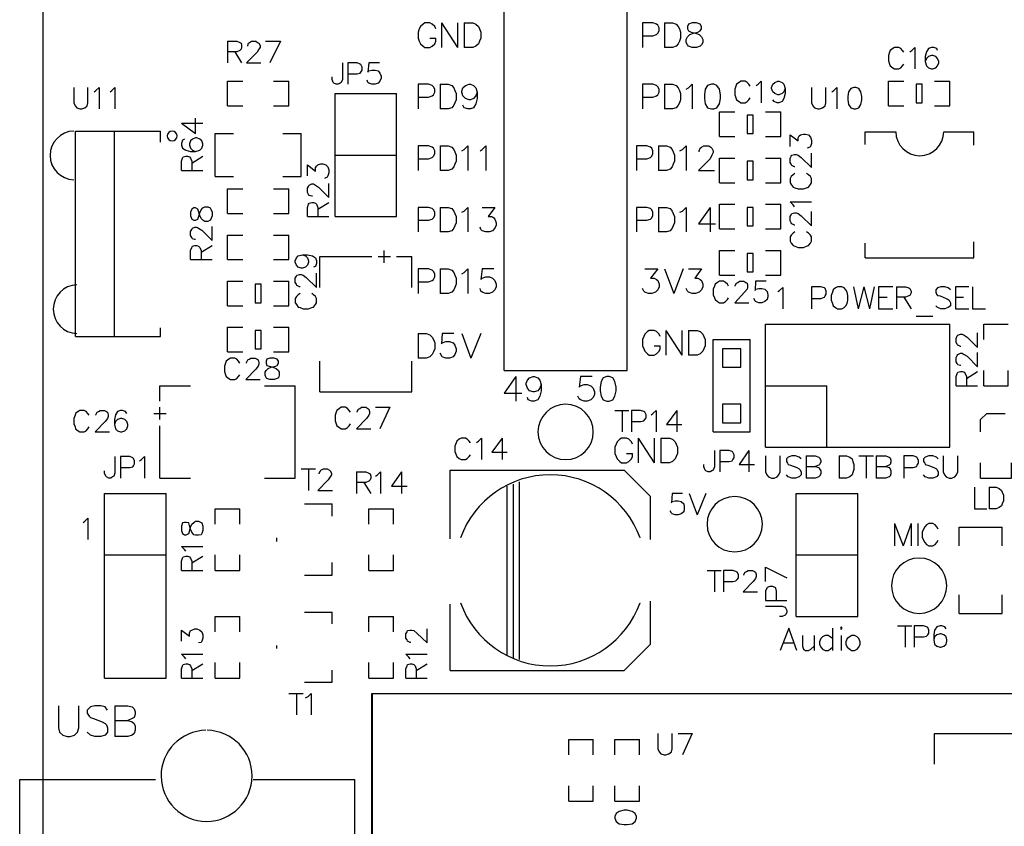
# Model space of a CAD drawing. Extents: x 38.11 to 42.78, y 50.2 to 57.
# Tile 6 of 24: x 38.11 to 39.71, y 52.51 to 53.82. Entities that reach past the tile are written whole.
import ezdxf

# ---------------------------------------------------------------- set-up
doc = ezdxf.new("R2010")
doc.units = 0
doc.layers.get('0').update_dxf_attribs({"linetype": 'CONTINUOUS'})
doc.layers.add('gm1', color=3, linetype='CONTINUOUS')
doc.layers.add('gto', color=1, linetype='CONTINUOUS')

# ---------------------------------------------------------------- blocks, each defined once
blk = doc.blocks.new('D12')
blk.add_lwpolyline([(-0.015, -0.015), (0.015, -0.015), (0.015, 0.015), (-0.015, 0.015)], close=True)
blk = doc.blocks.new('D92')
blk.add_lwpolyline([(-0.005, -0.015), (0.005, -0.015), (0.005, 0.015), (-0.005, 0.015)], close=True)

msp = doc.modelspace()

# ---------------------------------------------------------------- linework, layer by layer
at = {"layer": 'gm1', "color": 3}
msp.add_lwpolyline([(38.15, 50.2), (38.15, 57), (42.65, 57)], dxfattribs=at)
at = {"layer": 'gto', "color": 1}
for points in [[(38.15, 50.2), (38.15, 57), (42.65, 57)], [(38.9, 53.25), (38.9, 55.75), (39.1, 55.75)], [(39.1, 53.25), (39.1, 55.75)], [(38.789, 53.805), (38.787, 53.809), (38.783, 53.813), (38.779, 53.815), (38.771, 53.815), (38.768, 53.813), (38.764, 53.809), (38.762, 53.805), (38.76, 53.8), (38.76, 53.79), (38.762, 53.785), (38.764, 53.781), (38.768, 53.777), (38.771, 53.775), (38.779, 53.775), (38.783, 53.777), (38.787, 53.781), (38.789, 53.785), (38.789, 53.79)], [(38.798, 53.815), (38.798, 53.775)], [(38.798, 53.815), (38.824, 53.775)], [(38.824, 53.815), (38.824, 53.775)], [(38.835, 53.815), (38.835, 53.775)], [(38.835, 53.815), (38.849, 53.815), (38.854, 53.813), (38.858, 53.809), (38.86, 53.805), (38.862, 53.8), (38.862, 53.79), (38.86, 53.785), (38.858, 53.781), (38.854, 53.777), (38.849, 53.775), (38.835, 53.775)], [(39.125, 53.794), (39.142, 53.794), (39.148, 53.796), (39.15, 53.798), (39.152, 53.802), (39.152, 53.807), (39.15, 53.811), (39.148, 53.813), (39.142, 53.815), (39.125, 53.815), (39.125, 53.775)], [(39.161, 53.815), (39.161, 53.775)], [(39.161, 53.815), (39.174, 53.815), (39.18, 53.813), (39.183, 53.809), (39.185, 53.805), (39.187, 53.8), (39.187, 53.79), (39.185, 53.785), (39.183, 53.781), (39.18, 53.777), (39.174, 53.775), (39.161, 53.775)], [(39.206, 53.815), (39.2, 53.813), (39.198, 53.809), (39.198, 53.805), (39.2, 53.802), (39.204, 53.8), (39.211, 53.798), (39.217, 53.796), (39.221, 53.792), (39.223, 53.788), (39.223, 53.783), (39.221, 53.779), (39.219, 53.777), (39.213, 53.775), (39.206, 53.775), (39.2, 53.777), (39.198, 53.779), (39.196, 53.783), (39.196, 53.788), (39.198, 53.792), (39.202, 53.796), (39.208, 53.798), (39.215, 53.8), (39.219, 53.802), (39.221, 53.805), (39.221, 53.809), (39.219, 53.813), (39.213, 53.815), (39.206, 53.815)], [(38.45, 53.785), (38.45, 53.75)], [(38.45, 53.785), (38.465, 53.785), (38.47, 53.783), (38.472, 53.782), (38.473, 53.778), (38.473, 53.775), (38.472, 53.772), (38.47, 53.77), (38.465, 53.768), (38.45, 53.768)], [(38.483, 53.777), (38.483, 53.778), (38.484, 53.782), (38.486, 53.783), (38.489, 53.785), (38.496, 53.785), (38.499, 53.783), (38.501, 53.782), (38.503, 53.778), (38.503, 53.775), (38.501, 53.772), (38.498, 53.767), (38.481, 53.75), (38.504, 53.75)], [(38.512, 53.785), (38.536, 53.785)], [(38.536, 53.785), (38.519, 53.75)], [(38.779, 53.79), (38.789, 53.79)], [(38.462, 53.768), (38.473, 53.75)], [(39.55, 53.767), (39.548, 53.77), (39.545, 53.773), (39.542, 53.775), (39.535, 53.775), (39.532, 53.773), (39.528, 53.77), (39.527, 53.767), (39.525, 53.762), (39.525, 53.753), (39.527, 53.748), (39.528, 53.745), (39.532, 53.742), (39.535, 53.74), (39.542, 53.74), (39.545, 53.742), (39.548, 53.745), (39.55, 53.748)], [(39.56, 53.768), (39.563, 53.77), (39.568, 53.775), (39.568, 53.74)], [(39.605, 53.77), (39.604, 53.773), (39.599, 53.775), (39.595, 53.775), (39.59, 53.773), (39.587, 53.768), (39.585, 53.76), (39.585, 53.752), (39.587, 53.745), (39.59, 53.742), (39.595, 53.74), (39.597, 53.74), (39.602, 53.742), (39.605, 53.745), (39.607, 53.75), (39.607, 53.752), (39.605, 53.757), (39.602, 53.76), (39.597, 53.762), (39.595, 53.762), (39.59, 53.76), (39.587, 53.757), (39.585, 53.752)], [(38.637, 53.75), (38.637, 53.723), (38.635, 53.718), (38.633, 53.717), (38.63, 53.715), (38.627, 53.715), (38.623, 53.717), (38.622, 53.718), (38.62, 53.723), (38.62, 53.727)], [(38.646, 53.732), (38.661, 53.732), (38.666, 53.733), (38.667, 53.735), (38.669, 53.738), (38.669, 53.743), (38.667, 53.747), (38.666, 53.748), (38.661, 53.75), (38.646, 53.75), (38.646, 53.715)], [(38.697, 53.75), (38.68, 53.75), (38.678, 53.735), (38.68, 53.737), (38.685, 53.738), (38.69, 53.738), (38.695, 53.737), (38.698, 53.733), (38.7, 53.728), (38.7, 53.725), (38.698, 53.72), (38.695, 53.717), (38.69, 53.715), (38.685, 53.715), (38.68, 53.717), (38.678, 53.718), (38.677, 53.722)], [(38.45, 53.68), (38.45, 53.72), (38.475, 53.72)], [(38.525, 53.72), (38.55, 53.72)], [(38.55, 53.68), (38.55, 53.72)], [(38.76, 53.694), (38.777, 53.694), (38.783, 53.696), (38.785, 53.698), (38.787, 53.702), (38.787, 53.707), (38.785, 53.711), (38.783, 53.713), (38.777, 53.715), (38.76, 53.715), (38.76, 53.675)], [(38.796, 53.715), (38.796, 53.675)], [(38.796, 53.715), (38.809, 53.715), (38.815, 53.713), (38.818, 53.709), (38.82, 53.705), (38.822, 53.7), (38.822, 53.69), (38.82, 53.685), (38.818, 53.681), (38.815, 53.677), (38.809, 53.675), (38.796, 53.675)], [(38.856, 53.702), (38.854, 53.696), (38.85, 53.692), (38.845, 53.69), (38.843, 53.69), (38.837, 53.692), (38.833, 53.696), (38.831, 53.702), (38.831, 53.704), (38.833, 53.709), (38.837, 53.713), (38.843, 53.715), (38.845, 53.715), (38.85, 53.713), (38.854, 53.709), (38.856, 53.702), (38.856, 53.692), (38.854, 53.683), (38.85, 53.677), (38.845, 53.675), (38.841, 53.675), (38.835, 53.677), (38.833, 53.681)], [(39.125, 53.694), (39.142, 53.694), (39.148, 53.696), (39.15, 53.698), (39.152, 53.702), (39.152, 53.707), (39.15, 53.711), (39.148, 53.713), (39.142, 53.715), (39.125, 53.715), (39.125, 53.675)], [(39.161, 53.715), (39.161, 53.675)], [(39.161, 53.715), (39.174, 53.715), (39.18, 53.713), (39.183, 53.709), (39.185, 53.705), (39.187, 53.7), (39.187, 53.69), (39.185, 53.685), (39.183, 53.681), (39.18, 53.677), (39.174, 53.675), (39.161, 53.675)], [(39.196, 53.707), (39.2, 53.709), (39.206, 53.715), (39.206, 53.675)], [(39.237, 53.715), (39.231, 53.713), (39.227, 53.707), (39.226, 53.698), (39.226, 53.692), (39.227, 53.683), (39.231, 53.677), (39.237, 53.675), (39.241, 53.675), (39.246, 53.677), (39.25, 53.683), (39.252, 53.692), (39.252, 53.698), (39.25, 53.707), (39.246, 53.713), (39.241, 53.715), (39.237, 53.715)], [(39.3, 53.712), (39.298, 53.715), (39.295, 53.718), (39.292, 53.72), (39.285, 53.72), (39.282, 53.718), (39.278, 53.715), (39.277, 53.712), (39.275, 53.707), (39.275, 53.698), (39.277, 53.693), (39.278, 53.69), (39.282, 53.687), (39.285, 53.685), (39.292, 53.685), (39.295, 53.687), (39.298, 53.69), (39.3, 53.693)], [(39.31, 53.713), (39.313, 53.715), (39.318, 53.72), (39.318, 53.685)], [(39.357, 53.708), (39.355, 53.703), (39.352, 53.7), (39.347, 53.698), (39.345, 53.698), (39.34, 53.7), (39.337, 53.703), (39.335, 53.708), (39.335, 53.71), (39.337, 53.715), (39.34, 53.718), (39.345, 53.72), (39.347, 53.72), (39.352, 53.718), (39.355, 53.715), (39.357, 53.708), (39.357, 53.7), (39.355, 53.692), (39.352, 53.687), (39.347, 53.685), (39.344, 53.685), (39.339, 53.687), (39.337, 53.69)], [(39.525, 53.72), (39.55, 53.72)], [(39.525, 53.68), (39.525, 53.72)], [(39.6, 53.68), (39.625, 53.68), (39.625, 53.72)], [(39.6, 53.72), (39.625, 53.72)], [(38.2, 53.71), (38.2, 53.685), (38.202, 53.68), (38.205, 53.677), (38.21, 53.675), (38.213, 53.675), (38.218, 53.677), (38.222, 53.68), (38.223, 53.685), (38.223, 53.71)], [(38.233, 53.703), (38.236, 53.705), (38.241, 53.71), (38.241, 53.675)], [(38.259, 53.703), (38.262, 53.705), (38.267, 53.71), (38.267, 53.675)], [(38.625, 53.7), (38.725, 53.7)], [(38.625, 53.5), (38.625, 53.7)], [(38.725, 53.5), (38.725, 53.7)], [(39.4, 53.71), (39.4, 53.685), (39.402, 53.68), (39.405, 53.677), (39.41, 53.675), (39.413, 53.675), (39.418, 53.677), (39.422, 53.68), (39.423, 53.685), (39.423, 53.71)], [(39.433, 53.703), (39.436, 53.705), (39.441, 53.71), (39.441, 53.675)], [(39.469, 53.71), (39.464, 53.708), (39.46, 53.703), (39.459, 53.695), (39.459, 53.69), (39.46, 53.682), (39.464, 53.677), (39.469, 53.675), (39.472, 53.675), (39.477, 53.677), (39.48, 53.682), (39.482, 53.69), (39.482, 53.695), (39.48, 53.703), (39.477, 53.708), (39.472, 53.71), (39.469, 53.71)], [(38.45, 53.68), (38.475, 53.68)], [(38.525, 53.68), (38.55, 53.68)], [(39.25, 53.67), (39.275, 53.67)], [(39.25, 53.63), (39.25, 53.67)], [(39.325, 53.63), (39.35, 53.63), (39.35, 53.67)], [(39.325, 53.67), (39.35, 53.67)], [(39.525, 53.68), (39.55, 53.68)], [(38.375, 53.652), (38.398, 53.635), (38.398, 53.66)], [(38.375, 53.652), (38.41, 53.652)], [(38.203, 53.639), (38.341, 53.639)], [(38.203, 53.305), (38.203, 53.639)], [(38.266, 53.305), (38.266, 53.639)], [(38.341, 53.621), (38.341, 53.639)], [(38.43, 53.635), (38.46, 53.635)], [(38.43, 53.565), (38.43, 53.635)], [(38.54, 53.565), (38.57, 53.565), (38.57, 53.635)], [(38.54, 53.635), (38.57, 53.635)], [(39.487, 53.638), (39.537, 53.638)], [(39.487, 53.617), (39.487, 53.638)], [(39.615, 53.638), (39.664, 53.638)], [(39.664, 53.616), (39.664, 53.638)], [(38.38, 53.626), (38.377, 53.624), (38.375, 53.619), (38.375, 53.616), (38.377, 53.611), (38.382, 53.608), (38.39, 53.606), (38.398, 53.606), (38.405, 53.608), (38.408, 53.611), (38.41, 53.616), (38.41, 53.618), (38.408, 53.623), (38.405, 53.626), (38.4, 53.628), (38.398, 53.628), (38.393, 53.626), (38.39, 53.623), (38.388, 53.618), (38.388, 53.616), (38.39, 53.611), (38.393, 53.608), (38.398, 53.606)], [(39.25, 53.63), (39.275, 53.63)], [(39.365, 53.614), (39.365, 53.633), (39.378, 53.623), (39.378, 53.628), (39.38, 53.631), (39.382, 53.633), (39.387, 53.634), (39.39, 53.634), (39.395, 53.633), (39.398, 53.629), (39.4, 53.624), (39.4, 53.619), (39.398, 53.614), (39.397, 53.613), (39.393, 53.611)], [(38.76, 53.594), (38.777, 53.594), (38.783, 53.596), (38.785, 53.598), (38.787, 53.602), (38.787, 53.607), (38.785, 53.611), (38.783, 53.613), (38.777, 53.615), (38.76, 53.615), (38.76, 53.575)], [(38.796, 53.615), (38.796, 53.575)], [(38.796, 53.615), (38.809, 53.615), (38.815, 53.613), (38.818, 53.609), (38.82, 53.605), (38.822, 53.6), (38.822, 53.59), (38.82, 53.585), (38.818, 53.581), (38.815, 53.577), (38.809, 53.575), (38.796, 53.575)], [(38.831, 53.607), (38.835, 53.609), (38.841, 53.615), (38.841, 53.575)], [(38.861, 53.607), (38.864, 53.609), (38.87, 53.615), (38.87, 53.575)], [(39.115, 53.594), (39.132, 53.594), (39.138, 53.596), (39.14, 53.598), (39.142, 53.602), (39.142, 53.607), (39.14, 53.611), (39.138, 53.613), (39.132, 53.615), (39.115, 53.615), (39.115, 53.575)], [(39.151, 53.615), (39.151, 53.575)], [(39.151, 53.615), (39.164, 53.615), (39.17, 53.613), (39.173, 53.609), (39.175, 53.605), (39.177, 53.6), (39.177, 53.59), (39.175, 53.585), (39.173, 53.581), (39.17, 53.577), (39.164, 53.575), (39.151, 53.575)], [(39.186, 53.607), (39.19, 53.609), (39.196, 53.615), (39.196, 53.575)], [(39.217, 53.605), (39.217, 53.607), (39.219, 53.611), (39.221, 53.613), (39.225, 53.615), (39.233, 53.615), (39.236, 53.613), (39.238, 53.611), (39.24, 53.607), (39.24, 53.604), (39.238, 53.6), (39.235, 53.594), (39.216, 53.575), (39.242, 53.575)], [(39.373, 53.581), (39.372, 53.581), (39.368, 53.583), (39.367, 53.585), (39.365, 53.588), (39.365, 53.595), (39.367, 53.598), (39.368, 53.6), (39.372, 53.601), (39.375, 53.601), (39.378, 53.6), (39.383, 53.596), (39.4, 53.58), (39.4, 53.603)], [(38.375, 53.575), (38.375, 53.59), (38.377, 53.595), (38.378, 53.597), (38.382, 53.598), (38.385, 53.598), (38.388, 53.597), (38.39, 53.595), (38.392, 53.59), (38.392, 53.575)], [(38.392, 53.587), (38.41, 53.598)], [(38.625, 53.6), (38.725, 53.6)], [(39.25, 53.595), (39.275, 53.595)], [(39.25, 53.555), (39.25, 53.595)], [(39.325, 53.555), (39.35, 53.555), (39.35, 53.595)], [(39.325, 53.595), (39.35, 53.595)], [(38.375, 53.575), (38.41, 53.575)], [(38.58, 53.566), (38.58, 53.584), (38.593, 53.574), (38.593, 53.579), (38.595, 53.582), (38.597, 53.584), (38.602, 53.586), (38.605, 53.586), (38.61, 53.584), (38.613, 53.581), (38.615, 53.576), (38.615, 53.571), (38.613, 53.566), (38.612, 53.564), (38.608, 53.562)], [(38.43, 53.565), (38.46, 53.565)], [(39.25, 53.555), (39.275, 53.555)], [(39.373, 53.57), (39.37, 53.568), (39.367, 53.565), (39.365, 53.562), (39.365, 53.555), (39.367, 53.552), (39.37, 53.548), (39.373, 53.547), (39.378, 53.545), (39.387, 53.545), (39.392, 53.547), (39.395, 53.548), (39.398, 53.552), (39.4, 53.555), (39.4, 53.562), (39.398, 53.565), (39.395, 53.568), (39.392, 53.57)], [(38.45, 53.545), (38.475, 53.545)], [(38.45, 53.505), (38.45, 53.545)], [(38.525, 53.505), (38.55, 53.505), (38.55, 53.545)], [(38.525, 53.545), (38.55, 53.545)], [(38.588, 53.533), (38.587, 53.533), (38.583, 53.534), (38.582, 53.536), (38.58, 53.539), (38.58, 53.546), (38.582, 53.549), (38.583, 53.551), (38.587, 53.553), (38.59, 53.553), (38.593, 53.551), (38.598, 53.548), (38.615, 53.531), (38.615, 53.554)], [(38.58, 53.5), (38.58, 53.515), (38.582, 53.52), (38.583, 53.522), (38.587, 53.523), (38.59, 53.523), (38.593, 53.522), (38.595, 53.52), (38.597, 53.515), (38.597, 53.5)], [(38.597, 53.512), (38.615, 53.523)], [(39.372, 53.516), (39.37, 53.519), (39.365, 53.524), (39.4, 53.524)], [(38.39, 53.501), (38.392, 53.496), (38.395, 53.494), (38.398, 53.494), (38.402, 53.496), (38.403, 53.499), (38.405, 53.506), (38.407, 53.511), (38.41, 53.514), (38.413, 53.516), (38.418, 53.516), (38.422, 53.514), (38.423, 53.512), (38.425, 53.507), (38.425, 53.501), (38.423, 53.496), (38.422, 53.494), (38.418, 53.492), (38.413, 53.492), (38.41, 53.494), (38.407, 53.497), (38.405, 53.502), (38.403, 53.509), (38.402, 53.512), (38.398, 53.514), (38.395, 53.514), (38.392, 53.512), (38.39, 53.507), (38.39, 53.501)], [(38.76, 53.494), (38.777, 53.494), (38.783, 53.496), (38.785, 53.498), (38.787, 53.502), (38.787, 53.507), (38.785, 53.511), (38.783, 53.513), (38.777, 53.515), (38.76, 53.515), (38.76, 53.475)], [(38.796, 53.515), (38.796, 53.475)], [(38.796, 53.515), (38.809, 53.515), (38.815, 53.513), (38.818, 53.509), (38.82, 53.505), (38.822, 53.5), (38.822, 53.49), (38.82, 53.485), (38.818, 53.481), (38.815, 53.477), (38.809, 53.475), (38.796, 53.475)], [(38.831, 53.507), (38.835, 53.509), (38.841, 53.515), (38.841, 53.475)], [(38.864, 53.515), (38.885, 53.515), (38.874, 53.5), (38.88, 53.5), (38.883, 53.498), (38.885, 53.496), (38.887, 53.49), (38.887, 53.486), (38.885, 53.481), (38.881, 53.477), (38.876, 53.475), (38.87, 53.475), (38.864, 53.477), (38.862, 53.479), (38.861, 53.483)], [(39.115, 53.494), (39.132, 53.494), (39.138, 53.496), (39.14, 53.498), (39.142, 53.502), (39.142, 53.507), (39.14, 53.511), (39.138, 53.513), (39.132, 53.515), (39.115, 53.515), (39.115, 53.475)], [(39.151, 53.515), (39.151, 53.475)], [(39.151, 53.515), (39.164, 53.515), (39.17, 53.513), (39.173, 53.509), (39.175, 53.505), (39.177, 53.5), (39.177, 53.49), (39.175, 53.485), (39.173, 53.481), (39.17, 53.477), (39.164, 53.475), (39.151, 53.475)], [(39.186, 53.507), (39.19, 53.509), (39.196, 53.515), (39.196, 53.475)], [(39.235, 53.515), (39.216, 53.488), (39.244, 53.488)], [(39.235, 53.515), (39.235, 53.475)], [(39.25, 53.52), (39.275, 53.52)], [(39.25, 53.48), (39.25, 53.52)], [(39.325, 53.48), (39.35, 53.48), (39.35, 53.52)], [(39.325, 53.52), (39.35, 53.52)], [(39.373, 53.486), (39.372, 53.486), (39.368, 53.488), (39.367, 53.49), (39.365, 53.493), (39.365, 53.5), (39.367, 53.503), (39.368, 53.505), (39.372, 53.506), (39.375, 53.506), (39.378, 53.505), (39.383, 53.501), (39.4, 53.485), (39.4, 53.508)], [(38.45, 53.505), (38.475, 53.505)], [(38.58, 53.5), (38.615, 53.5)], [(38.625, 53.5), (38.725, 53.5)], [(38.398, 53.463), (38.397, 53.463), (38.393, 53.464), (38.392, 53.466), (38.39, 53.469), (38.39, 53.476), (38.392, 53.479), (38.393, 53.481), (38.397, 53.483), (38.4, 53.483), (38.403, 53.481), (38.408, 53.478), (38.425, 53.461), (38.425, 53.484)], [(39.25, 53.48), (39.275, 53.48)], [(39.373, 53.475), (39.37, 53.473), (39.367, 53.47), (39.365, 53.467), (39.365, 53.46), (39.367, 53.457), (39.37, 53.453), (39.373, 53.452), (39.378, 53.45), (39.387, 53.45), (39.392, 53.452), (39.395, 53.453), (39.398, 53.457), (39.4, 53.46), (39.4, 53.467), (39.398, 53.47), (39.395, 53.473), (39.392, 53.475)], [(38.45, 53.47), (38.475, 53.47)], [(38.45, 53.43), (38.45, 53.47)], [(38.525, 53.43), (38.55, 53.43), (38.55, 53.47)], [(38.525, 53.47), (38.55, 53.47)], [(39.664, 53.433), (39.664, 53.459)], [(38.39, 53.43), (38.39, 53.445), (38.392, 53.45), (38.393, 53.452), (38.397, 53.453), (38.4, 53.453), (38.403, 53.452), (38.405, 53.45), (38.407, 53.445), (38.407, 53.43)], [(38.407, 53.442), (38.425, 53.453)], [(38.705, 53.425), (38.705, 53.445)], [(39.25, 53.445), (39.275, 53.445)], [(39.25, 53.405), (39.25, 53.445)], [(39.325, 53.405), (39.35, 53.405), (39.35, 53.445)], [(39.325, 53.445), (39.35, 53.445)], [(39.487, 53.433), (39.487, 53.457)], [(38.39, 53.43), (38.425, 53.43)], [(38.45, 53.43), (38.475, 53.43)], [(38.572, 53.438), (38.577, 53.436), (38.58, 53.433), (38.582, 53.428), (38.582, 53.426), (38.58, 53.421), (38.577, 53.418), (38.572, 53.416), (38.57, 53.416), (38.565, 53.418), (38.562, 53.421), (38.56, 53.426), (38.56, 53.428), (38.562, 53.433), (38.565, 53.436), (38.572, 53.438), (38.58, 53.438), (38.588, 53.436), (38.593, 53.433), (38.595, 53.428), (38.595, 53.424), (38.593, 53.419), (38.59, 53.418)], [(38.6, 53.385), (38.6, 53.435)], [(38.6, 53.435), (38.685, 53.435)], [(38.695, 53.435), (38.715, 53.435)], [(38.725, 53.435), (38.75, 53.435)], [(38.75, 53.385), (38.75, 53.435)], [(38.75, 53.425), (38.75, 53.435)], [(39.487, 53.433), (39.664, 53.433)], [(38.76, 53.394), (38.777, 53.394), (38.783, 53.396), (38.785, 53.398), (38.787, 53.402), (38.787, 53.407), (38.785, 53.411), (38.783, 53.413), (38.777, 53.415), (38.76, 53.415), (38.76, 53.375)], [(38.796, 53.415), (38.796, 53.375)], [(38.796, 53.415), (38.809, 53.415), (38.815, 53.413), (38.818, 53.409), (38.82, 53.405), (38.822, 53.4), (38.822, 53.39), (38.82, 53.385), (38.818, 53.381), (38.815, 53.377), (38.809, 53.375), (38.796, 53.375)], [(38.831, 53.407), (38.835, 53.409), (38.841, 53.415), (38.841, 53.375)], [(38.883, 53.415), (38.864, 53.415), (38.862, 53.398), (38.864, 53.4), (38.87, 53.402), (38.876, 53.402), (38.881, 53.4), (38.885, 53.396), (38.887, 53.39), (38.887, 53.386), (38.885, 53.381), (38.881, 53.377), (38.876, 53.375), (38.87, 53.375), (38.864, 53.377), (38.862, 53.379), (38.861, 53.383)], [(39.129, 53.415), (39.15, 53.415), (39.138, 53.4), (39.144, 53.4), (39.148, 53.398), (39.15, 53.396), (39.152, 53.39), (39.152, 53.386), (39.15, 53.381), (39.146, 53.377), (39.14, 53.375), (39.135, 53.375), (39.129, 53.377), (39.127, 53.379), (39.125, 53.383)], [(39.161, 53.415), (39.176, 53.375)], [(39.191, 53.415), (39.176, 53.375)], [(39.2, 53.415), (39.221, 53.415), (39.21, 53.4), (39.215, 53.4), (39.219, 53.398), (39.221, 53.396), (39.223, 53.39), (39.223, 53.386), (39.221, 53.381), (39.217, 53.377), (39.211, 53.375), (39.206, 53.375), (39.2, 53.377), (39.198, 53.379), (39.196, 53.383)], [(38.45, 53.355), (38.45, 53.395), (38.475, 53.395)], [(38.525, 53.395), (38.55, 53.395)], [(38.55, 53.355), (38.55, 53.395)], [(38.568, 53.386), (38.567, 53.386), (38.563, 53.388), (38.562, 53.39), (38.56, 53.393), (38.56, 53.4), (38.562, 53.403), (38.563, 53.405), (38.567, 53.406), (38.57, 53.406), (38.573, 53.405), (38.578, 53.401), (38.595, 53.385), (38.595, 53.408)], [(39.265, 53.387), (39.263, 53.39), (39.26, 53.393), (39.257, 53.395), (39.25, 53.395), (39.247, 53.393), (39.243, 53.39), (39.242, 53.387), (39.24, 53.382), (39.24, 53.373), (39.242, 53.368), (39.243, 53.365), (39.247, 53.362), (39.25, 53.36), (39.257, 53.36), (39.26, 53.362), (39.263, 53.365), (39.265, 53.368)], [(39.25, 53.405), (39.275, 53.405)], [(39.276, 53.387), (39.276, 53.388), (39.278, 53.392), (39.28, 53.393), (39.283, 53.395), (39.29, 53.395), (39.293, 53.393), (39.295, 53.392), (39.296, 53.388), (39.296, 53.385), (39.295, 53.382), (39.291, 53.377), (39.275, 53.36), (39.298, 53.36)], [(39.326, 53.395), (39.309, 53.395), (39.308, 53.38), (39.309, 53.382), (39.314, 53.383), (39.319, 53.383), (39.324, 53.382), (39.328, 53.378), (39.329, 53.373), (39.329, 53.37), (39.328, 53.365), (39.324, 53.362), (39.319, 53.36), (39.314, 53.36), (39.309, 53.362), (39.308, 53.363), (39.306, 53.367)], [(39.345, 53.378), (39.348, 53.38), (39.353, 53.385), (39.353, 53.35)], [(39.4, 53.367), (39.415, 53.367), (39.421, 53.369), (39.422, 53.371), (39.424, 53.374), (39.424, 53.379), (39.422, 53.383), (39.421, 53.384), (39.415, 53.386), (39.4, 53.386), (39.4, 53.35)], [(39.442, 53.386), (39.439, 53.384), (39.435, 53.381), (39.434, 53.377), (39.432, 53.372), (39.432, 53.364), (39.434, 53.359), (39.435, 53.355), (39.439, 53.352), (39.442, 53.35), (39.449, 53.35), (39.453, 53.352), (39.456, 53.355), (39.458, 53.359), (39.459, 53.364), (39.459, 53.372), (39.458, 53.377), (39.456, 53.381), (39.453, 53.384), (39.449, 53.386), (39.442, 53.386)], [(39.468, 53.386), (39.476, 53.35)], [(39.485, 53.386), (39.476, 53.35)], [(39.485, 53.386), (39.494, 53.35)], [(39.502, 53.386), (39.494, 53.35)], [(39.532, 53.386), (39.509, 53.386), (39.509, 53.35), (39.532, 53.35)], [(39.538, 53.386), (39.538, 53.35)], [(39.538, 53.386), (39.553, 53.386), (39.558, 53.384), (39.56, 53.383), (39.562, 53.379), (39.562, 53.376), (39.56, 53.372), (39.558, 53.371), (39.553, 53.369), (39.538, 53.369)], [(39.626, 53.381), (39.622, 53.384), (39.617, 53.386), (39.61, 53.386), (39.605, 53.384), (39.602, 53.381), (39.602, 53.377), (39.603, 53.374), (39.605, 53.372), (39.609, 53.371), (39.619, 53.367), (39.622, 53.365), (39.624, 53.364), (39.626, 53.36), (39.626, 53.355), (39.622, 53.352), (39.617, 53.35), (39.61, 53.35), (39.605, 53.352), (39.602, 53.355)], [(39.656, 53.386), (39.634, 53.386), (39.634, 53.35), (39.656, 53.35)], [(39.662, 53.386), (39.662, 53.35), (39.683, 53.35)], [(38.568, 53.375), (38.565, 53.373), (38.562, 53.37), (38.56, 53.367), (38.56, 53.36), (38.562, 53.357), (38.565, 53.353), (38.568, 53.352), (38.573, 53.35), (38.582, 53.35), (38.587, 53.352), (38.59, 53.353), (38.593, 53.357), (38.595, 53.36), (38.595, 53.367), (38.593, 53.37), (38.59, 53.373), (38.587, 53.375)], [(39.509, 53.369), (39.523, 53.369)], [(39.55, 53.369), (39.562, 53.35)], [(39.634, 53.369), (39.647, 53.369)], [(38.45, 53.355), (38.475, 53.355)], [(38.525, 53.355), (38.55, 53.355)], [(39.57, 53.338), (39.597, 53.338)], [(38.341, 53.305), (38.341, 53.319)], [(38.45, 53.28), (38.45, 53.32), (38.475, 53.32)], [(38.525, 53.32), (38.55, 53.32)], [(38.55, 53.28), (38.55, 53.32)], [(39.154, 53.305), (39.152, 53.309), (39.148, 53.313), (39.144, 53.315), (39.136, 53.315), (39.133, 53.313), (39.129, 53.309), (39.127, 53.305), (39.125, 53.3), (39.125, 53.29), (39.127, 53.285), (39.129, 53.281), (39.133, 53.277), (39.136, 53.275), (39.144, 53.275), (39.148, 53.277), (39.152, 53.281), (39.154, 53.285), (39.154, 53.29)], [(39.163, 53.315), (39.163, 53.275)], [(39.163, 53.315), (39.189, 53.275)], [(39.189, 53.315), (39.189, 53.275)], [(39.2, 53.315), (39.2, 53.275)], [(39.2, 53.315), (39.214, 53.315), (39.219, 53.313), (39.223, 53.309), (39.225, 53.305), (39.227, 53.3), (39.227, 53.29), (39.225, 53.285), (39.223, 53.281), (39.219, 53.277), (39.214, 53.275), (39.2, 53.275)], [(39.325, 53.125), (39.625, 53.125), (39.625, 53.325)], [(39.325, 53.125), (39.325, 53.325), (39.625, 53.325)], [(39.68, 53.325), (39.72, 53.325)], [(39.68, 53.3), (39.68, 53.325)], [(38.203, 53.305), (38.341, 53.305)], [(38.76, 53.31), (38.76, 53.27)], [(38.76, 53.31), (38.773, 53.31), (38.779, 53.308), (38.783, 53.304), (38.785, 53.3), (38.787, 53.295), (38.787, 53.285), (38.785, 53.28), (38.783, 53.276), (38.779, 53.272), (38.773, 53.27), (38.76, 53.27)], [(38.818, 53.31), (38.799, 53.31), (38.798, 53.293), (38.799, 53.295), (38.805, 53.297), (38.811, 53.297), (38.817, 53.295), (38.82, 53.291), (38.822, 53.285), (38.822, 53.281), (38.82, 53.276), (38.817, 53.272), (38.811, 53.27), (38.805, 53.27), (38.799, 53.272), (38.798, 53.274), (38.796, 53.278)], [(38.831, 53.31), (38.846, 53.27)], [(38.862, 53.31), (38.846, 53.27)], [(39.24, 53.3), (39.3, 53.3)], [(39.24, 53.15), (39.24, 53.3)], [(39.3, 53.15), (39.3, 53.3)], [(39.643, 53.289), (39.642, 53.289), (39.638, 53.291), (39.637, 53.292), (39.635, 53.296), (39.635, 53.302), (39.637, 53.306), (39.638, 53.307), (39.642, 53.309), (39.645, 53.309), (39.648, 53.307), (39.653, 53.304), (39.67, 53.287), (39.67, 53.311)], [(39.144, 53.29), (39.154, 53.29)], [(38.47, 53.262), (38.468, 53.265), (38.465, 53.268), (38.462, 53.27), (38.455, 53.27), (38.452, 53.268), (38.448, 53.265), (38.447, 53.262), (38.445, 53.257), (38.445, 53.248), (38.447, 53.243), (38.448, 53.24), (38.452, 53.237), (38.455, 53.235), (38.462, 53.235), (38.465, 53.237), (38.468, 53.24), (38.47, 53.243)], [(38.45, 53.28), (38.475, 53.28)], [(38.481, 53.262), (38.481, 53.263), (38.483, 53.267), (38.485, 53.268), (38.488, 53.27), (38.495, 53.27), (38.498, 53.268), (38.5, 53.267), (38.501, 53.263), (38.501, 53.26), (38.5, 53.257), (38.496, 53.252), (38.48, 53.235), (38.503, 53.235)], [(38.519, 53.27), (38.514, 53.268), (38.513, 53.265), (38.513, 53.262), (38.514, 53.258), (38.518, 53.257), (38.524, 53.255), (38.529, 53.253), (38.533, 53.25), (38.534, 53.247), (38.534, 53.242), (38.533, 53.238), (38.531, 53.237), (38.526, 53.235), (38.519, 53.235), (38.514, 53.237), (38.513, 53.238), (38.511, 53.242), (38.511, 53.247), (38.513, 53.25), (38.516, 53.253), (38.521, 53.255), (38.528, 53.257), (38.531, 53.258), (38.533, 53.262), (38.533, 53.265), (38.531, 53.268), (38.526, 53.27), (38.519, 53.27)], [(38.525, 53.28), (38.55, 53.28)], [(39.643, 53.258), (39.642, 53.258), (39.638, 53.259), (39.637, 53.261), (39.635, 53.264), (39.635, 53.271), (39.637, 53.274), (39.638, 53.276), (39.642, 53.278), (39.645, 53.278), (39.648, 53.276), (39.653, 53.273), (39.67, 53.256), (39.67, 53.279)], [(38.6, 53.215), (38.6, 53.265)], [(38.75, 53.215), (38.75, 53.265)], [(38.9, 53.25), (39.1, 53.25)], [(39.68, 53.225), (39.68, 53.25)], [(39.68, 53.225), (39.72, 53.225), (39.72, 53.25)], [(38.919, 53.24), (38.9, 53.213), (38.929, 53.213)], [(38.919, 53.24), (38.919, 53.2)], [(38.96, 53.227), (38.958, 53.221), (38.955, 53.217), (38.949, 53.215), (38.947, 53.215), (38.941, 53.217), (38.938, 53.221), (38.936, 53.227), (38.936, 53.229), (38.938, 53.234), (38.941, 53.238), (38.947, 53.24), (38.949, 53.24), (38.955, 53.238), (38.958, 53.234), (38.96, 53.227), (38.96, 53.217), (38.958, 53.208), (38.955, 53.202), (38.949, 53.2), (38.945, 53.2), (38.939, 53.202), (38.938, 53.206)], [(39.043, 53.24), (39.024, 53.24), (39.022, 53.223), (39.024, 53.225), (39.03, 53.227), (39.035, 53.227), (39.041, 53.225), (39.045, 53.221), (39.047, 53.215), (39.047, 53.211), (39.045, 53.206), (39.041, 53.202), (39.035, 53.2), (39.03, 53.2), (39.024, 53.202), (39.022, 53.204), (39.02, 53.208)], [(39.067, 53.24), (39.061, 53.238), (39.058, 53.232), (39.056, 53.223), (39.056, 53.217), (39.058, 53.208), (39.061, 53.202), (39.067, 53.2), (39.071, 53.2), (39.077, 53.202), (39.08, 53.208), (39.082, 53.217), (39.082, 53.223), (39.08, 53.232), (39.077, 53.238), (39.071, 53.24), (39.067, 53.24)], [(39.635, 53.225), (39.635, 53.24), (39.637, 53.245), (39.638, 53.247), (39.642, 53.248), (39.645, 53.248), (39.648, 53.247), (39.65, 53.245), (39.652, 53.24), (39.652, 53.225)], [(39.652, 53.237), (39.67, 53.248)], [(38.34, 53.225), (38.35, 53.225)], [(38.34, 53.225), (38.39, 53.225)], [(38.34, 53.2), (38.34, 53.225)], [(38.51, 53.075), (38.56, 53.075), (38.56, 53.225)], [(38.51, 53.225), (38.56, 53.225)], [(39.325, 53.225), (39.425, 53.225)], [(39.425, 53.125), (39.425, 53.225)], [(39.635, 53.225), (39.67, 53.225)], [(38.6, 53.215), (38.75, 53.215)], [(38.34, 53.17), (38.34, 53.19)], [(38.65, 53.182), (38.648, 53.185), (38.645, 53.188), (38.642, 53.19), (38.635, 53.19), (38.632, 53.188), (38.628, 53.185), (38.627, 53.182), (38.625, 53.177), (38.625, 53.168), (38.627, 53.163), (38.628, 53.16), (38.632, 53.157), (38.635, 53.155), (38.642, 53.155), (38.645, 53.157), (38.648, 53.16), (38.65, 53.163)], [(38.661, 53.182), (38.661, 53.183), (38.663, 53.187), (38.665, 53.188), (38.668, 53.19), (38.675, 53.19), (38.678, 53.188), (38.68, 53.187), (38.681, 53.183), (38.681, 53.18), (38.68, 53.177), (38.676, 53.172), (38.66, 53.155), (38.683, 53.155)], [(38.691, 53.19), (38.714, 53.19)], [(38.714, 53.19), (38.698, 53.155)], [(38.225, 53.177), (38.223, 53.18), (38.22, 53.183), (38.217, 53.185), (38.21, 53.185), (38.207, 53.183), (38.203, 53.18), (38.202, 53.177), (38.2, 53.172), (38.2, 53.163), (38.202, 53.158), (38.203, 53.155), (38.207, 53.152), (38.21, 53.15), (38.217, 53.15), (38.22, 53.152), (38.223, 53.155), (38.225, 53.158)], [(38.236, 53.177), (38.236, 53.178), (38.238, 53.182), (38.24, 53.183), (38.243, 53.185), (38.25, 53.185), (38.253, 53.183), (38.255, 53.182), (38.256, 53.178), (38.256, 53.175), (38.255, 53.172), (38.251, 53.167), (38.235, 53.15), (38.258, 53.15)], [(38.286, 53.18), (38.284, 53.183), (38.279, 53.185), (38.276, 53.185), (38.271, 53.183), (38.268, 53.178), (38.266, 53.17), (38.266, 53.162), (38.268, 53.155), (38.271, 53.152), (38.276, 53.15), (38.278, 53.15), (38.283, 53.152), (38.286, 53.155), (38.288, 53.16), (38.288, 53.162), (38.286, 53.167), (38.283, 53.17), (38.278, 53.172), (38.276, 53.172), (38.271, 53.17), (38.268, 53.167), (38.266, 53.162)], [(38.33, 53.18), (38.35, 53.18)], [(39.08, 53.185), (39.103, 53.185)], [(39.092, 53.185), (39.092, 53.15)], [(39.107, 53.167), (39.122, 53.167), (39.127, 53.168), (39.129, 53.17), (39.131, 53.173), (39.131, 53.178), (39.129, 53.182), (39.127, 53.183), (39.122, 53.185), (39.107, 53.185), (39.107, 53.15)], [(39.139, 53.178), (39.142, 53.18), (39.147, 53.185), (39.147, 53.15)], [(39.181, 53.185), (39.164, 53.162), (39.189, 53.162)], [(39.181, 53.185), (39.181, 53.15)], [(39.675, 53.17), (39.685, 53.18)], [(39.675, 53.15), (39.675, 53.17)], [(39.685, 53.18), (39.715, 53.18)], [(38.34, 53.075), (38.34, 53.16)], [(38.845, 53.132), (38.843, 53.135), (38.84, 53.138), (38.837, 53.14), (38.83, 53.14), (38.827, 53.138), (38.823, 53.135), (38.822, 53.132), (38.82, 53.127), (38.82, 53.118), (38.822, 53.113), (38.823, 53.11), (38.827, 53.107), (38.83, 53.105), (38.837, 53.105), (38.84, 53.107), (38.843, 53.11), (38.845, 53.113)], [(38.855, 53.133), (38.858, 53.135), (38.863, 53.14), (38.863, 53.105)], [(38.897, 53.14), (38.88, 53.117), (38.905, 53.117)], [(38.897, 53.14), (38.897, 53.105)], [(39.109, 53.13), (39.107, 53.134), (39.103, 53.138), (39.099, 53.14), (39.091, 53.14), (39.088, 53.138), (39.084, 53.134), (39.082, 53.13), (39.08, 53.125), (39.08, 53.115), (39.082, 53.11), (39.084, 53.106), (39.088, 53.102), (39.091, 53.1), (39.099, 53.1), (39.103, 53.102), (39.107, 53.106), (39.109, 53.11), (39.109, 53.115)], [(39.118, 53.14), (39.118, 53.1)], [(39.118, 53.14), (39.144, 53.1)], [(39.144, 53.14), (39.144, 53.1)], [(39.155, 53.14), (39.155, 53.1)], [(39.155, 53.14), (39.169, 53.14), (39.174, 53.138), (39.178, 53.134), (39.18, 53.13), (39.182, 53.125), (39.182, 53.115), (39.18, 53.11), (39.178, 53.106), (39.174, 53.102), (39.169, 53.1), (39.155, 53.1)], [(39.24, 53.15), (39.3, 53.15)], [(38.267, 53.11), (38.267, 53.083), (38.265, 53.078), (38.263, 53.077), (38.26, 53.075), (38.257, 53.075), (38.253, 53.077), (38.252, 53.078), (38.25, 53.083), (38.25, 53.087)], [(38.276, 53.092), (38.291, 53.092), (38.296, 53.093), (38.297, 53.095), (38.299, 53.098), (38.299, 53.103), (38.297, 53.107), (38.296, 53.108), (38.291, 53.11), (38.276, 53.11), (38.276, 53.075)], [(38.307, 53.103), (38.31, 53.105), (38.315, 53.11), (38.315, 53.075)], [(39.099, 53.115), (39.109, 53.115)], [(39.242, 53.12), (39.242, 53.093), (39.24, 53.088), (39.238, 53.087), (39.235, 53.085), (39.232, 53.085), (39.228, 53.087), (39.227, 53.088), (39.225, 53.093), (39.225, 53.097)], [(39.251, 53.102), (39.266, 53.102), (39.271, 53.103), (39.272, 53.105), (39.274, 53.108), (39.274, 53.113), (39.272, 53.117), (39.271, 53.118), (39.266, 53.12), (39.251, 53.12), (39.251, 53.085)], [(39.298, 53.12), (39.282, 53.097), (39.307, 53.097)], [(39.298, 53.12), (39.298, 53.085)], [(39.325, 53.111), (39.325, 53.085), (39.327, 53.08), (39.33, 53.077), (39.335, 53.075), (39.339, 53.075), (39.344, 53.077), (39.347, 53.08), (39.349, 53.085), (39.349, 53.111)], [(39.383, 53.106), (39.38, 53.109), (39.374, 53.111), (39.368, 53.111), (39.362, 53.109), (39.359, 53.106), (39.359, 53.102), (39.361, 53.099), (39.362, 53.097), (39.366, 53.096), (39.376, 53.092), (39.38, 53.09), (39.381, 53.089), (39.383, 53.085), (39.383, 53.08), (39.38, 53.077), (39.374, 53.075), (39.368, 53.075), (39.362, 53.077), (39.359, 53.08)], [(39.391, 53.111), (39.391, 53.075)], [(39.391, 53.111), (39.406, 53.111), (39.412, 53.109), (39.413, 53.108), (39.415, 53.104), (39.415, 53.101), (39.413, 53.097), (39.412, 53.096), (39.406, 53.094)], [(39.445, 53.111), (39.445, 53.075)], [(39.445, 53.111), (39.457, 53.111), (39.462, 53.109), (39.466, 53.106), (39.467, 53.102), (39.469, 53.097), (39.469, 53.089), (39.467, 53.084), (39.466, 53.08), (39.462, 53.077), (39.457, 53.075), (39.445, 53.075)], [(39.477, 53.111), (39.501, 53.111)], [(39.489, 53.111), (39.489, 53.075)], [(39.505, 53.111), (39.505, 53.075)], [(39.505, 53.111), (39.521, 53.111), (39.526, 53.109), (39.528, 53.108), (39.529, 53.104), (39.529, 53.101), (39.528, 53.097), (39.526, 53.096), (39.521, 53.094)], [(39.55, 53.092), (39.565, 53.092), (39.571, 53.094), (39.572, 53.096), (39.574, 53.099), (39.574, 53.104), (39.572, 53.108), (39.571, 53.109), (39.565, 53.111), (39.55, 53.111), (39.55, 53.075)], [(39.606, 53.106), (39.603, 53.109), (39.597, 53.111), (39.591, 53.111), (39.585, 53.109), (39.582, 53.106), (39.582, 53.102), (39.584, 53.099), (39.585, 53.097), (39.589, 53.096), (39.599, 53.092), (39.603, 53.09), (39.604, 53.089), (39.606, 53.085), (39.606, 53.08), (39.603, 53.077), (39.597, 53.075), (39.591, 53.075), (39.585, 53.077), (39.582, 53.08)], [(39.614, 53.111), (39.614, 53.085), (39.616, 53.08), (39.619, 53.077), (39.624, 53.075), (39.628, 53.075), (39.633, 53.077), (39.636, 53.08), (39.638, 53.085), (39.638, 53.111)], [(38.57, 53.09), (38.593, 53.09)], [(38.582, 53.09), (38.582, 53.055)], [(38.599, 53.082), (38.599, 53.083), (38.601, 53.087), (38.602, 53.088), (38.606, 53.09), (38.612, 53.09), (38.616, 53.088), (38.617, 53.087), (38.619, 53.083), (38.619, 53.08), (38.617, 53.077), (38.614, 53.072), (38.597, 53.055), (38.621, 53.055)], [(39.391, 53.094), (39.406, 53.094), (39.412, 53.092), (39.413, 53.09), (39.415, 53.087), (39.415, 53.082), (39.413, 53.078), (39.412, 53.077), (39.406, 53.075), (39.391, 53.075)], [(39.505, 53.094), (39.521, 53.094), (39.526, 53.092), (39.528, 53.09), (39.529, 53.087), (39.529, 53.082), (39.528, 53.078), (39.526, 53.077), (39.521, 53.075), (39.505, 53.075)], [(39.675, 53.075), (39.675, 53.1)], [(39.675, 53.075), (39.725, 53.075), (39.725, 53.1)], [(38.34, 53.075), (38.39, 53.075)], [(38.66, 53.085), (38.66, 53.05)], [(38.66, 53.085), (38.675, 53.085), (38.68, 53.083), (38.682, 53.082), (38.683, 53.078), (38.683, 53.075), (38.682, 53.072), (38.68, 53.07), (38.675, 53.068), (38.66, 53.068)], [(38.691, 53.078), (38.694, 53.08), (38.699, 53.085), (38.699, 53.05)], [(38.733, 53.085), (38.717, 53.062), (38.742, 53.062)], [(38.733, 53.085), (38.733, 53.05)], [(38.812, 52.976), (38.812, 53.088)], [(38.812, 53.088), (39.09, 53.088)], [(39.09, 53.088), (39.095, 53.088), (39.138, 53.045)], [(38.672, 53.068), (38.683, 53.05)], [(38.905, 52.787), (38.905, 53.062)], [(38.915, 52.782), (38.915, 53.065)], [(38.925, 52.78), (38.925, 53.069)], [(39.665, 53.06), (39.665, 53.025), (39.685, 53.025)], [(39.689, 53.06), (39.689, 53.025)], [(39.689, 53.06), (39.7, 53.06), (39.705, 53.058), (39.709, 53.055), (39.71, 53.052), (39.712, 53.047), (39.712, 53.038), (39.71, 53.033), (39.709, 53.03), (39.705, 53.027), (39.7, 53.025), (39.689, 53.025)], [(38.25, 52.75), (38.25, 53.05)], [(38.25, 52.75), (38.35, 52.75), (38.35, 53.05)], [(38.25, 53.05), (38.35, 53.05)], [(39.138, 52.975), (39.138, 53.045)], [(39.19, 53.05), (39.173, 53.05), (39.172, 53.035), (39.173, 53.037), (39.178, 53.038), (39.183, 53.038), (39.188, 53.037), (39.192, 53.033), (39.193, 53.028), (39.193, 53.025), (39.192, 53.02), (39.188, 53.017), (39.183, 53.015), (39.178, 53.015), (39.173, 53.017), (39.172, 53.018), (39.17, 53.022)], [(39.201, 53.05), (39.214, 53.015)], [(39.228, 53.05), (39.214, 53.015)], [(39.375, 52.85), (39.375, 53.05), (39.475, 53.05)], [(39.475, 52.85), (39.475, 53.05)], [(38.575, 53.033), (38.62, 53.033)], [(38.62, 53.013), (38.62, 53.033)], [(38.215, 53.003), (38.218, 53.005), (38.223, 53.01), (38.223, 52.975)], [(38.43, 53), (38.43, 53.025), (38.47, 53.025)], [(38.47, 53), (38.47, 53.025)], [(38.68, 53), (38.68, 53.025), (38.72, 53.025)], [(38.72, 53), (38.72, 53.025)], [(38.375, 52.99), (38.377, 52.985), (38.38, 52.983), (38.383, 52.983), (38.387, 52.985), (38.388, 52.988), (38.39, 52.995), (38.392, 53), (38.395, 53.003), (38.398, 53.005), (38.403, 53.005), (38.407, 53.003), (38.408, 53.002), (38.41, 52.997), (38.41, 52.99), (38.408, 52.985), (38.407, 52.983), (38.403, 52.982), (38.398, 52.982), (38.395, 52.983), (38.392, 52.987), (38.39, 52.992), (38.388, 52.998), (38.387, 53.002), (38.383, 53.003), (38.38, 53.003), (38.377, 53.002), (38.375, 52.997), (38.375, 52.99)], [(39.535, 53.001), (39.535, 52.965)], [(39.535, 53.001), (39.549, 52.965)], [(39.562, 53.001), (39.549, 52.965)], [(39.562, 53.001), (39.562, 52.965)], [(39.573, 53.001), (39.573, 52.965)], [(39.606, 52.992), (39.604, 52.996), (39.601, 52.999), (39.597, 53.001), (39.591, 53.001), (39.587, 52.999), (39.584, 52.996), (39.582, 52.992), (39.58, 52.987), (39.58, 52.979), (39.582, 52.974), (39.584, 52.97), (39.587, 52.967), (39.591, 52.965), (39.597, 52.965), (39.601, 52.967), (39.604, 52.97), (39.606, 52.974)], [(39.64, 52.995), (39.71, 52.995)], [(39.64, 52.965), (39.64, 52.995)], [(39.71, 52.965), (39.71, 52.995)], [(38.53, 52.972), (38.53, 52.978)], [(38.382, 52.956), (38.38, 52.959), (38.375, 52.964), (38.41, 52.964)], [(38.25, 52.95), (38.35, 52.95)], [(38.375, 52.925), (38.375, 52.94), (38.377, 52.945), (38.378, 52.947), (38.382, 52.948), (38.385, 52.948), (38.388, 52.947), (38.39, 52.945), (38.392, 52.94), (38.392, 52.925)], [(38.392, 52.937), (38.41, 52.948)], [(38.43, 52.925), (38.43, 52.95)], [(38.47, 52.925), (38.47, 52.95)], [(38.68, 52.925), (38.68, 52.95)], [(38.72, 52.925), (38.72, 52.95)], [(39.375, 52.95), (39.475, 52.95)], [(38.62, 52.917), (38.62, 52.938)], [(39.325, 52.93), (39.36, 52.913)], [(39.325, 52.907), (39.325, 52.93)], [(38.375, 52.925), (38.41, 52.925)], [(38.43, 52.925), (38.47, 52.925)], [(38.575, 52.917), (38.62, 52.917)], [(38.68, 52.925), (38.72, 52.925)], [(39.23, 52.925), (39.253, 52.925)], [(39.242, 52.925), (39.242, 52.89)], [(39.257, 52.907), (39.272, 52.907), (39.277, 52.908), (39.279, 52.91), (39.281, 52.913), (39.281, 52.918), (39.279, 52.922), (39.277, 52.923), (39.272, 52.925), (39.257, 52.925), (39.257, 52.89)], [(39.29, 52.917), (39.29, 52.918), (39.292, 52.922), (39.294, 52.923), (39.297, 52.925), (39.304, 52.925), (39.307, 52.923), (39.309, 52.922), (39.31, 52.918), (39.31, 52.915), (39.309, 52.912), (39.305, 52.907), (39.289, 52.89), (39.312, 52.89)], [(39.343, 52.876), (39.343, 52.891), (39.342, 52.896), (39.34, 52.897), (39.337, 52.899), (39.332, 52.899), (39.328, 52.897), (39.327, 52.896), (39.325, 52.891), (39.325, 52.876), (39.36, 52.876)], [(39.64, 52.855), (39.64, 52.885)], [(39.64, 52.855), (39.71, 52.855), (39.71, 52.885)], [(38.812, 52.762), (38.812, 52.87)], [(39.138, 52.81), (39.138, 52.875)], [(39.325, 52.867), (39.352, 52.867), (39.357, 52.865), (39.358, 52.863), (39.36, 52.86), (39.36, 52.857), (39.358, 52.853), (39.357, 52.852), (39.352, 52.85), (39.348, 52.85)], [(38.43, 52.85), (38.47, 52.85)], [(38.43, 52.825), (38.43, 52.85)], [(38.47, 52.825), (38.47, 52.85)], [(38.575, 52.857), (38.62, 52.857)], [(38.62, 52.838), (38.62, 52.857)], [(38.68, 52.85), (38.72, 52.85)], [(38.68, 52.825), (38.68, 52.85)], [(38.72, 52.825), (38.72, 52.85)], [(39.375, 52.85), (39.475, 52.85)], [(39.54, 52.835), (39.563, 52.835)], [(39.552, 52.835), (39.552, 52.8)], [(39.567, 52.817), (39.582, 52.817), (39.587, 52.818), (39.589, 52.82), (39.591, 52.823), (39.591, 52.828), (39.589, 52.832), (39.587, 52.833), (39.582, 52.835), (39.567, 52.835), (39.567, 52.8)], [(39.619, 52.83), (39.617, 52.833), (39.612, 52.835), (39.609, 52.835), (39.604, 52.833), (39.6, 52.828), (39.599, 52.82), (39.599, 52.812), (39.6, 52.805), (39.604, 52.802), (39.609, 52.8), (39.61, 52.8), (39.615, 52.802), (39.619, 52.805), (39.62, 52.81), (39.62, 52.812), (39.619, 52.817), (39.615, 52.82), (39.61, 52.822), (39.609, 52.822), (39.604, 52.82), (39.6, 52.817), (39.599, 52.812)], [(38.375, 52.81), (38.375, 52.828), (38.388, 52.818), (38.388, 52.823), (38.39, 52.827), (38.392, 52.828), (38.397, 52.83), (38.4, 52.83), (38.405, 52.828), (38.408, 52.825), (38.41, 52.82), (38.41, 52.815), (38.408, 52.81), (38.407, 52.808), (38.403, 52.807)], [(38.748, 52.808), (38.747, 52.808), (38.743, 52.81), (38.742, 52.812), (38.74, 52.815), (38.74, 52.822), (38.742, 52.825), (38.743, 52.827), (38.747, 52.828), (38.75, 52.828), (38.753, 52.827), (38.758, 52.823), (38.775, 52.807), (38.775, 52.83)], [(39.085, 52.762), (39.095, 52.762), (39.138, 52.805), (39.138, 52.829)], [(39.376, 52.795), (39.363, 52.831), (39.349, 52.795)], [(39.385, 52.819), (39.385, 52.802), (39.387, 52.797), (39.39, 52.795), (39.395, 52.795), (39.399, 52.797), (39.404, 52.802)], [(39.404, 52.819), (39.404, 52.795)], [(39.434, 52.814), (39.43, 52.817), (39.427, 52.819), (39.422, 52.819), (39.418, 52.817), (39.415, 52.814), (39.413, 52.809), (39.413, 52.805), (39.415, 52.8), (39.418, 52.797), (39.422, 52.795), (39.427, 52.795), (39.43, 52.797), (39.434, 52.8)], [(39.434, 52.831), (39.434, 52.795)], [(39.447, 52.831), (39.448, 52.829), (39.45, 52.831), (39.448, 52.833), (39.447, 52.831)], [(39.448, 52.819), (39.448, 52.795)], [(39.465, 52.819), (39.462, 52.817), (39.458, 52.814), (39.456, 52.809), (39.456, 52.805), (39.458, 52.8), (39.462, 52.797), (39.465, 52.795), (39.47, 52.795), (39.474, 52.797), (39.477, 52.8), (39.479, 52.805), (39.479, 52.809), (39.477, 52.814), (39.474, 52.817), (39.47, 52.819), (39.465, 52.819)], [(38.53, 52.798), (38.53, 52.803)], [(39.354, 52.807), (39.371, 52.807)], [(38.382, 52.781), (38.38, 52.784), (38.375, 52.789), (38.41, 52.789)], [(38.747, 52.781), (38.745, 52.784), (38.74, 52.789), (38.775, 52.789)], [(38.375, 52.75), (38.375, 52.765), (38.377, 52.77), (38.378, 52.772), (38.382, 52.773), (38.385, 52.773), (38.388, 52.772), (38.39, 52.77), (38.392, 52.765), (38.392, 52.75)], [(38.392, 52.762), (38.41, 52.773)], [(38.43, 52.75), (38.43, 52.775)], [(38.43, 52.75), (38.47, 52.75), (38.47, 52.775)], [(38.68, 52.75), (38.68, 52.775)], [(38.68, 52.75), (38.72, 52.75), (38.72, 52.775)], [(38.74, 52.75), (38.74, 52.765), (38.742, 52.77), (38.743, 52.772), (38.747, 52.773), (38.75, 52.773), (38.753, 52.772), (38.755, 52.77), (38.757, 52.765), (38.757, 52.75)], [(38.757, 52.762), (38.775, 52.773)], [(38.62, 52.743), (38.62, 52.763)], [(38.812, 52.762), (39.085, 52.762)], [(38.375, 52.75), (38.41, 52.75)], [(38.575, 52.743), (38.62, 52.743)], [(38.74, 52.75), (38.775, 52.75)], [(38.55, 52.725), (38.573, 52.725)], [(38.562, 52.725), (38.562, 52.69)], [(38.577, 52.718), (38.581, 52.72), (38.586, 52.725), (38.586, 52.69)], [(38.685, 50.993), (38.685, 52.725)], [(38.685, 52.725), (41.993, 52.725)], [(38.686, 50.993), (38.686, 52.725)], [(38.686, 52.725), (41.994, 52.725)], [(39.129, 52.725), (40.1, 52.725)], [(38.175, 52.705), (38.175, 52.669), (38.177, 52.662), (38.182, 52.657), (38.189, 52.655), (38.194, 52.655), (38.201, 52.657), (38.206, 52.662), (38.208, 52.669), (38.208, 52.705)], [(38.255, 52.698), (38.251, 52.703), (38.244, 52.705), (38.234, 52.705), (38.227, 52.703), (38.222, 52.698), (38.222, 52.693), (38.225, 52.688), (38.227, 52.686), (38.232, 52.684), (38.246, 52.679), (38.251, 52.676), (38.253, 52.674), (38.255, 52.669), (38.255, 52.662), (38.251, 52.657), (38.244, 52.655), (38.234, 52.655), (38.227, 52.657), (38.222, 52.662)], [(38.267, 52.705), (38.267, 52.655)], [(38.267, 52.705), (38.288, 52.705), (38.295, 52.703), (38.298, 52.7), (38.3, 52.695), (38.3, 52.691), (38.298, 52.686), (38.295, 52.684), (38.288, 52.681)], [(38.267, 52.681), (38.288, 52.681), (38.295, 52.679), (38.298, 52.676), (38.3, 52.672), (38.3, 52.665), (38.298, 52.66), (38.295, 52.657), (38.288, 52.655), (38.267, 52.655)], [(39.15, 52.66), (39.15, 52.635), (39.152, 52.63), (39.155, 52.627), (39.16, 52.625), (39.163, 52.625), (39.168, 52.627), (39.172, 52.63), (39.173, 52.635), (39.173, 52.66)], [(39.183, 52.66), (39.206, 52.66)], [(39.206, 52.66), (39.19, 52.625)], [(39.6, 52.66), (39.75, 52.66)], [(39.6, 52.61), (39.6, 52.66)], [(39.005, 52.625), (39.005, 52.65), (39.045, 52.65)], [(39.045, 52.625), (39.045, 52.65)], [(39.08, 52.65), (39.12, 52.65)], [(39.08, 52.625), (39.08, 52.65)], [(39.12, 52.625), (39.12, 52.65)], [(38.112, 52.585), (38.333, 52.585)], [(38.112, 52.113), (38.112, 52.585)], [(38.492, 52.585), (38.657, 52.585)], [(38.657, 52.113), (38.657, 52.585)], [(39.005, 52.55), (39.005, 52.575)], [(39.045, 52.55), (39.045, 52.575)], [(39.08, 52.55), (39.08, 52.575)], [(39.08, 52.55), (39.12, 52.55), (39.12, 52.575)], [(39.005, 52.55), (39.045, 52.55)], [(39.08, 52.522), (39.082, 52.517), (39.087, 52.513), (39.095, 52.512), (39.1, 52.512), (39.108, 52.513), (39.113, 52.517), (39.115, 52.522), (39.115, 52.525), (39.113, 52.53), (39.108, 52.533), (39.1, 52.535), (39.095, 52.535), (39.087, 52.533), (39.082, 52.53), (39.08, 52.525), (39.08, 52.522)]]:
    msp.add_lwpolyline(points, dxfattribs=at)
for points in [[(38.2, 53.639), (38.2, 53.639, 0.974684), (38.2, 53.56), (38.2, 53.56)], [(38.368, 53.631), (38.368, 53.631, 1), (38.352, 53.631), (38.352, 53.631), (38.352, 53.631, 1), (38.368, 53.631), (38.368, 53.631)], [(39.537, 53.638), (39.537, 53.638, 1), (39.615, 53.638), (39.615, 53.638)], [(38.205, 53.389), (38.205, 53.389, 0.974684), (38.205, 53.31), (38.205, 53.31)], [(39.045, 53.15), (39.045, 53.15, 1), (38.955, 53.15), (38.955, 53.15), (38.955, 53.15, 1), (39.045, 53.15), (39.045, 53.15)], [(39.121, 52.978), (39.121, 52.978, 0.700837), (38.829, 52.978), (38.829, 52.978)], [(39.32, 53), (39.32, 53, 1), (39.23, 53), (39.23, 53), (39.23, 53, 1), (39.32, 53), (39.32, 53)], [(39.62, 52.9), (39.62, 52.9, 1), (39.53, 52.9), (39.53, 52.9), (39.53, 52.9, 1), (39.62, 52.9), (39.62, 52.9)], [(38.829, 52.872), (38.829, 52.872, 0.700837), (39.121, 52.872), (39.121, 52.872)], [(38.415, 52.665), (38.415, 52.665, 148.006756), (38.417, 52.665), (38.417, 52.665)]]:
    msp.add_lwpolyline(points, format="xyb", dxfattribs=at)

# ---------------------------------------------------------------- block references
at = {"layer": 'gto'}
for name, p in [('D92', (39.575, 53.7)), ('D92', (39.3, 53.65)), ('D92', (39.3, 53.575)), ('D92', (39.3, 53.5)), ('D92', (39.3, 53.425)), ('D92', (38.5, 53.375)), ('D92', (38.5, 53.3)), ('D12', (39.27, 53.27)), ('D12', (39.27, 53.18))]:
    msp.add_blockref(name, p, dxfattribs=at)

doc.saveas('drawing.dxf')
